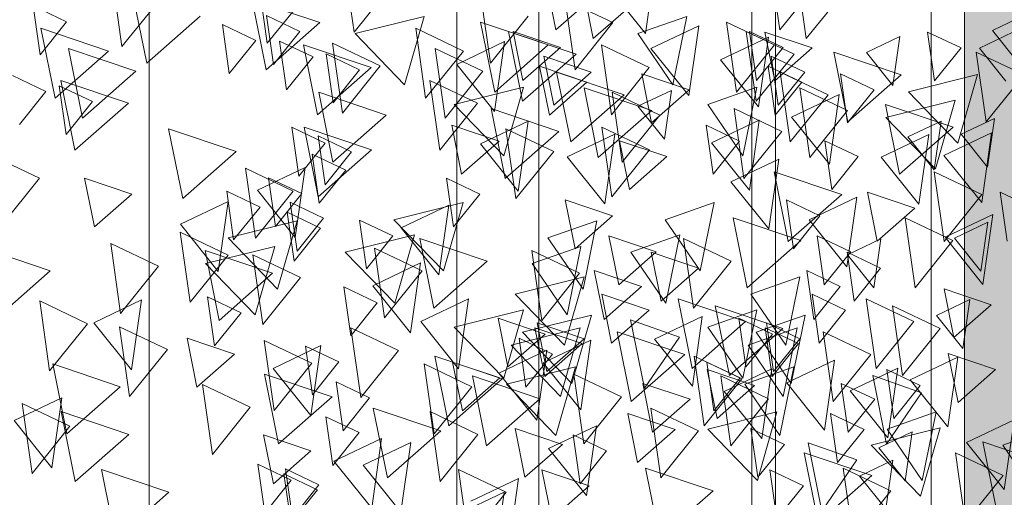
# Model space of a CAD drawing. Header units: millimetres. Extents: x -54722 to 267911, y -1116 to 19261.
# Tile 10 of 92: x -8936 to -8728, y 1603 to 1704. Entities that reach past the tile are written whole.
import ezdxf

# ---------------------------------------------------------------- set-up
doc = ezdxf.new("R2010")
doc.units = ezdxf.units.MM
for name, color, linetype, lineweight in [('A-GLAZ', 151, 'Continuous', 9), ('A-WALL', 113, 'Continuous', 9), ('A-WALL-PATT', 111, 'Continuous', 9), ('L-PLNT', 71, 'Continuous', 9)]:
    doc.layers.add(name, color=color, linetype=linetype, lineweight=lineweight)

# ---------------------------------------------------------------- blocks, each defined once
blk = doc.blocks.new('SBA_PLNT-DTL-GenericTree_02 - ANG-045-V7-Façade Est')
at = {"layer": 'L-PLNT'}
for p, q in [((-8802.63, 1711.08), (-8804.11, 1700.74)), ((-8804.11, 1700.74), (-8809.7, 1707.71)), ((-8730.74, 1701.39), (-8723.67, 1704.76)), ((-8802.94, 1697.56), (-8792.84, 1702.37)), ((-8792.84, 1702.37), (-8794.94, 1687.6)), ((-8733.47, 1697.62), (-8726.4, 1700.99)), ((-8725.15, 1694.42), (-8730.74, 1701.39)), ((-8843.98, 1694.21), (-8833.89, 1699.02)), ((-8833.89, 1699.02), (-8835.99, 1684.25)), ((-8788.21, 1695.17), (-8778.11, 1699.98)), ((-8778.11, 1699.98), (-8780.22, 1685.21)), ((-8757.37, 1696.71), (-8750.31, 1700.07)), ((-8750.31, 1700.07), (-8751.78, 1689.73)), ((-8794.94, 1687.6), (-8802.94, 1697.56)), ((-8751.78, 1689.73), (-8757.37, 1696.71)), ((-8727.88, 1690.65), (-8733.47, 1697.62)), ((-8835.99, 1684.25), (-8843.98, 1694.21)), ((-8780.22, 1685.21), (-8788.21, 1695.17)), ((-8805.67, 1685.33), (-8798.6, 1688.69)), ((-8798.6, 1688.69), (-8800.08, 1678.35)), ((-8773.21, 1683.03), (-8763.11, 1687.83)), ((-8763.11, 1687.83), (-8765.22, 1673.07)), ((-8800.08, 1678.35), (-8805.67, 1685.33)), ((-8838.97, 1677.37), (-8828.88, 1682.18)), ((-8828.88, 1682.18), (-8830.98, 1667.41)), ((-8790.11, 1677.57), (-8780.02, 1682.38)), ((-8780.02, 1682.38), (-8782.12, 1667.61)), ((-8765.22, 1673.07), (-8773.21, 1683.03)), ((-8748.65, 1678.85), (-8741.58, 1682.21)), ((-8741.58, 1682.21), (-8743.06, 1671.87)), ((-8737.35, 1679.41), (-8730.28, 1682.77)), ((-8737.35, 1679.41), (-8730.28, 1682.77)), ((-8730.28, 1682.77), (-8731.76, 1672.43)), ((-8730.28, 1682.77), (-8731.76, 1672.43)), ((-8741.02, 1674.92), (-8730.92, 1679.72)), ((-8730.92, 1679.72), (-8733.02, 1664.95)), ((-8820.64, 1674.64), (-8810.55, 1679.45)), ((-8810.55, 1679.45), (-8812.65, 1664.68)), ((-8782.12, 1667.61), (-8790.11, 1677.57)), ((-8754.28, 1674.6), (-8744.19, 1679.4)), ((-8743.06, 1671.87), (-8748.65, 1678.85)), ((-8744.19, 1679.4), (-8746.29, 1664.63)), ((-8731.76, 1672.43), (-8737.35, 1679.41)), ((-8830.98, 1667.41), (-8838.97, 1677.37)), ((-8812.65, 1664.68), (-8820.64, 1674.64)), ((-8786.01, 1669.36), (-8775.91, 1674.16)), ((-8775.91, 1674.16), (-8778.02, 1659.39)), ((-8746.29, 1664.63), (-8754.28, 1674.6)), ((-8733.02, 1664.95), (-8741.02, 1674.92)), ((-8886.11, 1667.56), (-8876.02, 1672.36)), ((-8876.02, 1672.36), (-8878.12, 1657.59)), ((-8778.02, 1659.39), (-8786.01, 1669.36)), ((-8878.12, 1657.59), (-8886.11, 1667.56)), ((-8902.37, 1660.37), (-8892.27, 1665.17)), ((-8892.27, 1665.17), (-8894.38, 1650.4)), ((-8769.51, 1661.32), (-8759.42, 1666.13)), ((-8759.42, 1666.13), (-8761.52, 1651.36)), ((-8855.72, 1659.61), (-8845.63, 1664.42)), ((-8845.63, 1664.42), (-8847.73, 1649.65)), ((-8761.52, 1651.36), (-8769.51, 1661.32)), ((-8740.74, 1657.61), (-8730.65, 1662.42)), ((-8730.65, 1662.42), (-8732.75, 1647.65)), ((-8894.38, 1650.4), (-8902.37, 1660.37)), ((-8847.73, 1649.65), (-8855.72, 1659.61)), ((-8738.79, 1657.46), (-8731.72, 1660.82)), ((-8731.72, 1660.82), (-8733.19, 1650.48)), ((-8761.39, 1653.93), (-8754.32, 1657.29)), ((-8754.32, 1657.29), (-8755.79, 1646.95)), ((-8732.75, 1647.65), (-8740.74, 1657.61)), ((-8733.19, 1650.48), (-8738.79, 1657.46)), ((-8755.79, 1646.95), (-8761.39, 1653.93)), ((-8861.72, 1647.37), (-8851.62, 1652.18)), ((-8851.62, 1652.18), (-8853.73, 1637.41)), ((-8853.73, 1637.41), (-8861.72, 1647.37)), ((-8920.7, 1639.55), (-8910.61, 1644.36)), ((-8910.61, 1644.36), (-8912.71, 1629.59)), ((-8851.57, 1639.77), (-8841.48, 1644.58)), ((-8841.48, 1644.58), (-8843.58, 1629.81)), ((-8742.58, 1641.07), (-8735.51, 1644.44)), ((-8735.51, 1644.44), (-8736.99, 1634.1)), ((-8804.31, 1625.68), (-8807.25, 1640.16)), ((-8807.25, 1640.16), (-8796.91, 1636.52)), ((-8802.17, 1636.07), (-8792.07, 1640.87)), ((-8792.07, 1640.87), (-8794.17, 1626.11)), ((-8736.99, 1634.1), (-8742.58, 1641.07)), ((-8912.71, 1629.59), (-8920.7, 1639.55)), ((-8843.58, 1629.81), (-8851.57, 1639.77)), ((-8825.72, 1631.05), (-8815.62, 1635.86)), ((-8815.62, 1635.86), (-8817.72, 1621.09)), ((-8796.91, 1636.52), (-8804.31, 1625.68)), ((-8794.17, 1626.11), (-8802.17, 1636.07)), ((-8882.79, 1629.88), (-8872.7, 1634.69)), ((-8872.7, 1634.69), (-8874.8, 1619.92)), ((-8835.07, 1628.89), (-8824.97, 1633.7)), ((-8824.97, 1633.7), (-8827.08, 1618.93)), ((-8748.14, 1627.44), (-8738.05, 1632.25)), ((-8738.05, 1632.25), (-8740.15, 1617.48)), ((-8874.8, 1619.92), (-8882.79, 1629.88)), ((-8817.72, 1621.09), (-8825.72, 1631.05)), ((-8787.48, 1624.98), (-8777.38, 1629.78)), ((-8777.38, 1629.78), (-8779.49, 1615.01)), ((-8774.23, 1626.8), (-8764.13, 1631.61)), ((-8764.13, 1631.61), (-8766.24, 1616.84)), ((-8760.85, 1625.14), (-8750.76, 1629.95)), ((-8750.76, 1629.95), (-8752.86, 1615.18)), ((-8827.08, 1618.93), (-8835.07, 1628.89)), ((-8753.12, 1613.88), (-8756.06, 1628.36)), ((-8756.06, 1628.36), (-8745.72, 1624.72)), ((-8766.24, 1616.84), (-8774.23, 1626.8)), ((-8740.15, 1617.48), (-8748.14, 1627.44)), ((-8937.54, 1618.82), (-8927.45, 1623.63)), ((-8927.45, 1623.63), (-8929.55, 1608.86)), ((-8779.49, 1615.01), (-8787.48, 1624.98)), ((-8752.86, 1615.18), (-8760.85, 1625.14)), ((-8745.72, 1624.72), (-8753.12, 1613.88)), ((-8929.55, 1608.86), (-8937.54, 1618.82)), ((-8824.55, 1612.92), (-8814.45, 1617.73)), ((-8814.45, 1617.73), (-8816.55, 1602.96)), ((-8736.23, 1614.21), (-8726.14, 1619.01)), ((-8726.14, 1619.01), (-8728.24, 1604.24)), ((-8869.95, 1610.26), (-8859.85, 1615.07)), ((-8859.85, 1615.07), (-8861.96, 1600.3)), ((-8754.76, 1613.1), (-8747.69, 1616.46)), ((-8747.69, 1616.46), (-8749.16, 1606.12)), ((-8863.79, 1609.4), (-8853.7, 1614.21)), ((-8853.7, 1614.21), (-8855.8, 1599.44)), ((-8766.79, 1599.67), (-8769.73, 1614.15)), ((-8769.73, 1614.15), (-8759.39, 1610.51)), ((-8749.16, 1606.12), (-8754.76, 1613.1)), ((-8728.24, 1604.24), (-8736.23, 1614.21)), ((-8816.55, 1602.96), (-8824.55, 1612.92)), ((-8861.96, 1600.3), (-8869.95, 1610.26)), ((-8855.8, 1599.44), (-8863.79, 1609.4)), ((-8759.39, 1610.51), (-8766.79, 1599.67)), ((-8758.85, 1607.11), (-8751.78, 1610.47)), ((-8751.78, 1610.47), (-8753.26, 1600.14)), ((-8753.26, 1600.14), (-8758.85, 1607.11)), ((-8841.03, 1601.8), (-8830.93, 1606.61)), ((-8830.93, 1606.61), (-8833.03, 1591.84)), ((-8844.02, 1598.86), (-8833.92, 1603.67)), ((-8833.92, 1603.67), (-8836.02, 1588.9))]:
    blk.add_line(p, q, dxfattribs=at)
blk = doc.blocks.new('SBA_PLNT-DTL-GenericTree_02 - ANG-135-V8-Façade Est')
at = {"layer": 'L-PLNT'}
for p, q in [((-8867.77, 1715.78), (-8865.67, 1701.01)), ((-8916.85, 1712.76), (-8914.75, 1697.99)), ((-8865.67, 1701.01), (-8857.68, 1710.98)), ((-8777.15, 1711.83), (-8775.67, 1701.49)), ((-8885.49, 1709), (-8884.02, 1698.66)), ((-8838.96, 1709.22), (-8836.85, 1694.45)), ((-8771.57, 1709.99), (-8770.09, 1699.65)), ((-8771.57, 1709.99), (-8770.09, 1699.65)), ((-8914.75, 1697.99), (-8906.75, 1707.95)), ((-8810.99, 1703.03), (-8821.09, 1707.84)), ((-8821.09, 1707.84), (-8818.98, 1693.07)), ((-8775.67, 1701.49), (-8770.08, 1708.46)), ((-8770.09, 1699.65), (-8764.5, 1706.62)), ((-8770.09, 1699.65), (-8764.5, 1706.62)), ((-8926.44, 1703.22), (-8933.51, 1706.58)), ((-8933.51, 1706.58), (-8932.04, 1696.24)), ((-8884.02, 1698.66), (-8878.43, 1705.63)), ((-8932.04, 1696.24), (-8926.44, 1703.22)), ((-8886.45, 1699.26), (-8893.52, 1702.62)), ((-8893.52, 1702.62), (-8892.05, 1692.28)), ((-8877.13, 1701.15), (-8884.2, 1704.51)), ((-8884.2, 1704.51), (-8882.73, 1694.17)), ((-8836.85, 1694.45), (-8828.86, 1704.41)), ((-8818.98, 1693.07), (-8810.99, 1703.03)), ((-8795.36, 1704.35), (-8805.7, 1700.71)), ((-8798.3, 1689.87), (-8795.36, 1704.35)), ((-8776.84, 1698.31), (-8786.94, 1703.12)), ((-8786.94, 1703.12), (-8784.84, 1688.35)), ((-8882.73, 1694.17), (-8877.13, 1701.15)), ((-8842.56, 1697.03), (-8852.65, 1701.83)), ((-8852.65, 1701.83), (-8850.55, 1687.06)), ((-8805.7, 1700.71), (-8798.3, 1689.87)), ((-8772.68, 1696.36), (-8782.78, 1701.16)), ((-8782.78, 1701.16), (-8780.67, 1686.39)), ((-8775.01, 1697.77), (-8782.08, 1701.13)), ((-8782.08, 1701.13), (-8780.61, 1690.79)), ((-8737.37, 1697.68), (-8744.44, 1701.05)), ((-8744.44, 1701.05), (-8742.97, 1690.71)), ((-8892.05, 1692.28), (-8886.45, 1699.26)), ((-8874.35, 1695.77), (-8881.42, 1699.14)), ((-8881.42, 1699.14), (-8879.94, 1688.8)), ((-8860.14, 1693.86), (-8870.24, 1698.66)), ((-8870.24, 1698.66), (-8868.13, 1683.89)), ((-8803.31, 1693.51), (-8813.41, 1698.32)), ((-8813.41, 1698.32), (-8811.3, 1683.55)), ((-8784.84, 1688.35), (-8776.84, 1698.31)), ((-8864.53, 1693.07), (-8871.6, 1696.44)), ((-8871.6, 1696.44), (-8870.12, 1686.1)), ((-8850.55, 1687.06), (-8842.56, 1697.03)), ((-8838.45, 1692.77), (-8848.55, 1697.57)), ((-8848.55, 1697.57), (-8846.45, 1682.81)), ((-8780.67, 1686.39), (-8772.68, 1696.36)), ((-8780.61, 1690.79), (-8775.01, 1697.77)), ((-8742.97, 1690.71), (-8737.37, 1697.68)), ((-8724.07, 1692), (-8734.16, 1696.81)), ((-8734.16, 1696.81), (-8732.06, 1682.04)), ((-8879.94, 1688.8), (-8874.35, 1695.77)), ((-8770.43, 1692.56), (-8777.5, 1695.93)), ((-8777.5, 1695.93), (-8776.02, 1685.59)), ((-8870.12, 1686.1), (-8864.53, 1693.07)), ((-8868.13, 1683.89), (-8860.14, 1693.86)), ((-8846.45, 1682.81), (-8838.45, 1692.77)), ((-8811.3, 1683.55), (-8803.31, 1693.51)), ((-8771.05, 1690.46), (-8778.12, 1693.82)), ((-8778.12, 1693.82), (-8776.65, 1683.48)), ((-8776.02, 1685.59), (-8770.43, 1692.56)), ((-8765.48, 1687.78), (-8775.58, 1692.59)), ((-8775.58, 1692.59), (-8773.48, 1677.82)), ((-8755.78, 1688.81), (-8762.85, 1692.17)), ((-8762.85, 1692.17), (-8761.37, 1681.83)), ((-8930.83, 1688.48), (-8937.9, 1691.84)), ((-8839.59, 1686.01), (-8849.69, 1690.81)), ((-8849.69, 1690.81), (-8847.58, 1676.05)), ((-8776.65, 1683.48), (-8771.05, 1690.46)), ((-8732.06, 1682.04), (-8724.07, 1692)), ((-8936.42, 1681.5), (-8930.83, 1688.48)), ((-8920.96, 1686.32), (-8928.02, 1689.69)), ((-8928.02, 1689.69), (-8926.55, 1679.35)), ((-8801.04, 1683.48), (-8811.13, 1688.29)), ((-8811.13, 1688.29), (-8809.03, 1673.52)), ((-8780.55, 1689.35), (-8790.89, 1685.71)), ((-8783.49, 1674.87), (-8780.55, 1689.35)), ((-8761.35, 1684.44), (-8771.45, 1689.25)), ((-8771.45, 1689.25), (-8769.34, 1674.48)), ((-8761.37, 1681.83), (-8755.78, 1688.81)), ((-8926.55, 1679.35), (-8920.96, 1686.32)), ((-8847.58, 1676.05), (-8839.59, 1686.01)), ((-8773.48, 1677.82), (-8765.48, 1687.78)), ((-8790.89, 1685.71), (-8783.49, 1674.87)), ((-8775.27, 1680.03), (-8785.37, 1684.84)), ((-8785.37, 1684.84), (-8783.26, 1670.07)), ((-8769.34, 1674.48), (-8761.35, 1684.44)), ((-8809.03, 1673.52), (-8801.04, 1683.48)), ((-8871.77, 1677.55), (-8878.84, 1680.92)), ((-8878.84, 1680.92), (-8877.37, 1670.58)), ((-8823.48, 1675.77), (-8833.57, 1680.57)), ((-8833.57, 1680.57), (-8831.47, 1665.8)), ((-8803.23, 1676.11), (-8813.32, 1680.92)), ((-8813.32, 1680.92), (-8811.22, 1666.15)), ((-8784.19, 1677.97), (-8791.26, 1681.34)), ((-8791.26, 1681.34), (-8789.78, 1671)), ((-8783.26, 1670.07), (-8775.27, 1680.03)), ((-8877.37, 1670.58), (-8871.77, 1677.55)), ((-8866.19, 1675.71), (-8873.26, 1679.08)), ((-8873.26, 1679.08), (-8871.79, 1668.74)), ((-8866.19, 1675.71), (-8873.26, 1679.08)), ((-8873.26, 1679.08), (-8871.79, 1668.74)), ((-8789.78, 1671), (-8784.19, 1677.97)), ((-8759.1, 1674.68), (-8766.17, 1678.04)), ((-8766.17, 1678.04), (-8764.7, 1667.7)), ((-8871.79, 1668.74), (-8866.19, 1675.71)), ((-8871.79, 1668.74), (-8866.19, 1675.71)), ((-8831.47, 1665.8), (-8823.48, 1675.77)), ((-8811.22, 1666.15), (-8803.23, 1676.11)), ((-8932.15, 1670.13), (-8942.24, 1674.94)), ((-8867.45, 1671.85), (-8874.52, 1675.21)), ((-8874.52, 1675.21), (-8873.05, 1664.87)), ((-8764.7, 1667.7), (-8759.1, 1674.68)), ((-8878.54, 1667.4), (-8888.63, 1672.21)), ((-8888.63, 1672.21), (-8886.53, 1657.44)), ((-8873.05, 1664.87), (-8867.45, 1671.85)), ((-8732.97, 1666.68), (-8743.07, 1671.49)), ((-8743.07, 1671.49), (-8740.96, 1656.72)), ((-8940.14, 1660.17), (-8932.15, 1670.13)), ((-8876.7, 1666.86), (-8883.77, 1670.22)), ((-8883.77, 1670.22), (-8882.3, 1659.88)), ((-8839.07, 1666.77), (-8846.13, 1670.14)), ((-8846.13, 1670.14), (-8844.66, 1659.8)), ((-8885.54, 1664.02), (-8892.61, 1667.39)), ((-8892.61, 1667.39), (-8891.14, 1657.05)), ((-8886.53, 1657.44), (-8878.54, 1667.4)), ((-8722.05, 1663.79), (-8729.12, 1667.15)), ((-8729.12, 1667.15), (-8727.64, 1656.81)), ((-8882.3, 1659.88), (-8876.7, 1666.86)), ((-8872.12, 1661.65), (-8879.19, 1665.02)), ((-8879.19, 1665.02), (-8877.72, 1654.68)), ((-8844.66, 1659.8), (-8839.07, 1666.77)), ((-8767.21, 1662.15), (-8774.28, 1665.51)), ((-8774.28, 1665.51), (-8772.8, 1655.17)), ((-8740.96, 1656.72), (-8732.97, 1666.68)), ((-8891.14, 1657.05), (-8885.54, 1664.02)), ((-8789.56, 1664.97), (-8799.89, 1661.32)), ((-8792.49, 1650.49), (-8789.56, 1664.97)), ((-8872.75, 1659.55), (-8879.81, 1662.91)), ((-8879.81, 1662.91), (-8878.34, 1652.57)), ((-8877.72, 1654.68), (-8872.12, 1661.65)), ((-8857.47, 1657.9), (-8864.54, 1661.26)), ((-8864.54, 1661.26), (-8863.07, 1650.92)), ((-8814.35, 1661.13), (-8824.69, 1657.48)), ((-8817.29, 1646.65), (-8814.35, 1661.13)), ((-8799.89, 1661.32), (-8792.49, 1650.49)), ((-8772.8, 1655.17), (-8767.21, 1662.15)), ((-8739.1, 1656.92), (-8749.19, 1661.72)), ((-8749.19, 1661.72), (-8747.09, 1646.95)), ((-8878.34, 1652.57), (-8872.75, 1659.55)), ((-8892.31, 1653.87), (-8902.41, 1658.68)), ((-8902.41, 1658.68), (-8900.3, 1643.91)), ((-8863.07, 1650.92), (-8857.47, 1657.9)), ((-8824.69, 1657.48), (-8817.29, 1646.65)), ((-8796.84, 1658.15), (-8807.18, 1654.5)), ((-8799.78, 1643.67), (-8796.84, 1658.15)), ((-8785.94, 1652.56), (-8796.04, 1657.37)), ((-8796.04, 1657.37), (-8793.93, 1642.6)), ((-8760.71, 1654.56), (-8767.77, 1657.93)), ((-8767.77, 1657.93), (-8766.3, 1647.59)), ((-8747.09, 1646.95), (-8739.1, 1656.92)), ((-8907.04, 1651.48), (-8917.13, 1656.29)), ((-8917.13, 1656.29), (-8915.03, 1641.52)), ((-8851.26, 1650.52), (-8861.36, 1655.33)), ((-8861.36, 1655.33), (-8859.25, 1640.56)), ((-8818.02, 1650), (-8828.12, 1654.8)), ((-8828.12, 1654.8), (-8826.01, 1640.03)), ((-8817.72, 1655.7), (-8828.05, 1652.05)), ((-8820.65, 1641.21), (-8817.72, 1655.7)), ((-8900.3, 1643.91), (-8892.31, 1653.87)), ((-8876.97, 1649.12), (-8887.06, 1653.93)), ((-8887.06, 1653.93), (-8884.96, 1639.16)), ((-8807.18, 1654.5), (-8799.78, 1643.67)), ((-8793.93, 1642.6), (-8785.94, 1652.56)), ((-8766.3, 1647.59), (-8760.71, 1654.56)), ((-8754.38, 1651.1), (-8761.45, 1654.47)), ((-8761.45, 1654.47), (-8759.98, 1644.13)), ((-8915.03, 1641.52), (-8907.04, 1651.48)), ((-8859.25, 1640.56), (-8851.26, 1650.52)), ((-8828.05, 1652.05), (-8820.65, 1641.21)), ((-8762.9, 1647.19), (-8769.97, 1650.56)), ((-8769.97, 1650.56), (-8768.49, 1640.22)), ((-8759.98, 1644.13), (-8754.38, 1651.1)), ((-8884.96, 1639.16), (-8876.97, 1649.12)), ((-8826.01, 1640.03), (-8818.02, 1650)), ((-8771.46, 1649.25), (-8781.8, 1645.6)), ((-8774.4, 1634.77), (-8771.46, 1649.25)), ((-8860.8, 1643.77), (-8867.87, 1647.13)), ((-8867.87, 1647.13), (-8866.39, 1636.79)), ((-8768.49, 1640.22), (-8762.9, 1647.19)), ((-8889.57, 1641.64), (-8896.64, 1645)), ((-8896.64, 1645), (-8895.17, 1634.66)), ((-8781.8, 1645.6), (-8774.4, 1634.77)), ((-8761.77, 1642.18), (-8768.84, 1645.55)), ((-8768.84, 1645.55), (-8767.37, 1635.21)), ((-8747.34, 1639.81), (-8757.44, 1644.62)), ((-8757.44, 1644.62), (-8755.33, 1629.85)), ((-8922.03, 1639.34), (-8932.13, 1644.14)), ((-8932.13, 1644.14), (-8930.03, 1629.37)), ((-8866.39, 1636.79), (-8860.8, 1643.77)), ((-8780.54, 1642.26), (-8790.88, 1638.62)), ((-8783.48, 1627.78), (-8780.54, 1642.26)), ((-8767.37, 1635.21), (-8761.77, 1642.18)), ((-8741.77, 1638.32), (-8751.86, 1643.12)), ((-8751.86, 1643.12), (-8749.76, 1628.36)), ((-8895.17, 1634.66), (-8889.57, 1641.64)), ((-8777.27, 1637.15), (-8784.34, 1640.52)), ((-8784.34, 1640.52), (-8782.86, 1630.18)), ((-8770.36, 1641.16), (-8780.7, 1637.52)), ((-8773.3, 1626.68), (-8770.36, 1641.16)), ((-8930.03, 1629.37), (-8922.03, 1639.34)), ((-8905.13, 1633.88), (-8915.23, 1638.68)), ((-8915.23, 1638.68), (-8913.12, 1623.92)), ((-8856.27, 1633.68), (-8866.37, 1638.48)), ((-8866.37, 1638.48), (-8864.26, 1623.72)), ((-8790.88, 1638.62), (-8783.48, 1627.78)), ((-8772.04, 1638.44), (-8782.38, 1634.8)), ((-8771.75, 1635.11), (-8778.81, 1638.47)), ((-8778.81, 1638.47), (-8777.34, 1628.14)), ((-8771.43, 1636.16), (-8778.5, 1639.53)), ((-8778.5, 1639.53), (-8777.03, 1629.19)), ((-8774.98, 1623.96), (-8772.04, 1638.44)), ((-8755.33, 1629.85), (-8747.34, 1639.81)), ((-8749.76, 1628.36), (-8741.77, 1638.32)), ((-8823.74, 1632.88), (-8830.81, 1636.24)), ((-8830.81, 1636.24), (-8829.34, 1625.91)), ((-8782.86, 1630.18), (-8777.27, 1637.15)), ((-8780.7, 1637.52), (-8773.3, 1626.68)), ((-8777.03, 1629.19), (-8771.43, 1636.16)), ((-8756.43, 1632.83), (-8766.52, 1637.63)), ((-8766.52, 1637.63), (-8764.42, 1622.86)), ((-8913.12, 1623.92), (-8905.13, 1633.88)), ((-8874.6, 1630.95), (-8884.7, 1635.76)), ((-8884.7, 1635.76), (-8882.59, 1620.99)), ((-8868.9, 1631.24), (-8875.97, 1634.6)), ((-8875.97, 1634.6), (-8874.5, 1624.27)), ((-8782.38, 1634.8), (-8774.98, 1623.96)), ((-8777.34, 1628.14), (-8771.75, 1635.11)), ((-8864.26, 1623.72), (-8856.27, 1633.68)), ((-8829.34, 1625.91), (-8823.74, 1632.88)), ((-8783.7, 1627.69), (-8793.8, 1632.49)), ((-8793.8, 1632.49), (-8791.69, 1617.72)), ((-8764.42, 1622.86), (-8756.43, 1632.83)), ((-8882.59, 1620.99), (-8874.6, 1630.95)), ((-8874.5, 1624.27), (-8868.9, 1631.24)), ((-8840.79, 1626.01), (-8850.89, 1630.81)), ((-8850.89, 1630.81), (-8848.78, 1616.04)), ((-8784.07, 1627.87), (-8791.13, 1631.23)), ((-8791.13, 1631.23), (-8789.66, 1620.89)), ((-8772.75, 1630.19), (-8783.08, 1626.54)), ((-8775.68, 1615.71), (-8772.75, 1630.19)), ((-8745.99, 1626.29), (-8753.06, 1629.65)), ((-8753.06, 1629.65), (-8751.59, 1619.31)), ((-8809.13, 1623.86), (-8819.23, 1628.67)), ((-8819.23, 1628.67), (-8817.12, 1613.9)), ((-8791.69, 1617.72), (-8783.7, 1627.69)), ((-8789.66, 1620.89), (-8784.07, 1627.87)), ((-8778.08, 1623.46), (-8788.18, 1628.27)), ((-8788.18, 1628.27), (-8786.07, 1613.5)), ((-8887.63, 1621.65), (-8897.73, 1626.46)), ((-8897.73, 1626.46), (-8895.62, 1611.69)), ((-8862.4, 1623.65), (-8869.47, 1627.02)), ((-8869.47, 1627.02), (-8867.99, 1616.68)), ((-8848.78, 1616.04), (-8840.79, 1626.01)), ((-8783.08, 1626.54), (-8775.68, 1615.71)), ((-8755.63, 1623.34), (-8762.7, 1626.71)), ((-8762.7, 1626.71), (-8761.22, 1616.37)), ((-8751.59, 1619.31), (-8745.99, 1626.29)), ((-8867.99, 1616.68), (-8862.4, 1623.65)), ((-8817.12, 1613.9), (-8809.13, 1623.86)), ((-8786.07, 1613.5), (-8778.08, 1623.46)), ((-8925.73, 1617.63), (-8935.83, 1622.44)), ((-8935.83, 1622.44), (-8933.72, 1607.67)), ((-8895.62, 1611.69), (-8887.63, 1621.65)), ((-8792.88, 1616.67), (-8802.97, 1621.48)), ((-8802.97, 1621.48), (-8800.87, 1606.71)), ((-8761.22, 1616.37), (-8755.63, 1623.34)), ((-8864.59, 1616.28), (-8871.66, 1619.65)), ((-8871.66, 1619.65), (-8870.19, 1609.31)), ((-8839.52, 1615.92), (-8849.62, 1620.73)), ((-8849.62, 1620.73), (-8847.51, 1605.96)), ((-8757.88, 1616.95), (-8764.95, 1620.31)), ((-8764.95, 1620.31), (-8763.47, 1609.97)), ((-8742.64, 1620.66), (-8752.98, 1617.01)), ((-8745.58, 1606.17), (-8742.64, 1620.66)), ((-8933.72, 1607.67), (-8925.73, 1617.63)), ((-8774.71, 1613.8), (-8781.78, 1617.17)), ((-8781.78, 1617.17), (-8780.31, 1606.83)), ((-8718.24, 1617.3), (-8728.58, 1613.65)), ((-8870.19, 1609.31), (-8864.59, 1616.28)), ((-8847.51, 1605.96), (-8839.52, 1615.92)), ((-8812.3, 1612.44), (-8819.37, 1615.81)), ((-8819.37, 1615.81), (-8817.9, 1605.47)), ((-8800.87, 1606.71), (-8792.88, 1616.67)), ((-8763.47, 1609.97), (-8757.88, 1616.95)), ((-8752.98, 1617.01), (-8745.58, 1606.17)), ((-8780.31, 1606.83), (-8774.71, 1613.8)), ((-8728.58, 1613.65), (-8721.18, 1602.81)), ((-8817.9, 1605.47), (-8812.3, 1612.44)), ((-8728.47, 1607.23), (-8738.57, 1612.03)), ((-8738.57, 1612.03), (-8736.46, 1597.27)), ((-8878.96, 1606.25), (-8886.03, 1609.61)), ((-8886.03, 1609.61), (-8884.56, 1599.27)), ((-8752.21, 1604), (-8762.3, 1608.8)), ((-8762.3, 1608.8), (-8760.2, 1594.03)), ((-8873.44, 1604.2), (-8880.51, 1607.56)), ((-8880.51, 1607.56), (-8879.03, 1597.23)), ((-8873.13, 1605.25), (-8880.19, 1608.62)), ((-8880.19, 1608.62), (-8878.72, 1598.28)), ((-8833.53, 1603.68), (-8843.62, 1608.49)), ((-8843.62, 1608.49), (-8841.52, 1593.72)), ((-8770.7, 1605.05), (-8777.77, 1608.41)), ((-8777.77, 1608.41), (-8776.3, 1598.08)), ((-8736.46, 1597.27), (-8728.47, 1607.23)), ((-8884.56, 1599.27), (-8878.96, 1606.25)), ((-8878.72, 1598.28), (-8873.13, 1605.25)), ((-8776.3, 1598.08), (-8770.7, 1605.05)), ((-8879.03, 1597.23), (-8873.44, 1604.2)), ((-8841.52, 1593.72), (-8833.53, 1603.68)), ((-8760.2, 1594.03), (-8752.21, 1604))]:
    blk.add_line(p, q, dxfattribs=at)
blk = doc.blocks.new('SBA_PLNT-DTL-GenericTree_02 - ANG-090-V9-Façade Est')
at = {"layer": 'L-PLNT'}
for p, q in [((-8825.08, 1711.83), (-8823, 1701.49)), ((-8912.5, 1709.22), (-8909.52, 1694.45)), ((-8817.19, 1709.99), (-8815.11, 1699.65)), ((-8817.19, 1709.99), (-8815.11, 1699.65)), ((-8872.95, 1703.03), (-8887.22, 1707.84)), ((-8887.22, 1707.84), (-8884.25, 1693.07)), ((-8823, 1701.49), (-8815.09, 1708.46)), ((-8815.11, 1699.65), (-8807.2, 1706.62)), ((-8815.11, 1699.65), (-8807.2, 1706.62)), ((-8909.52, 1694.45), (-8898.22, 1704.41)), ((-8884.25, 1693.07), (-8872.95, 1703.03)), ((-8850.85, 1704.35), (-8865.46, 1700.71)), ((-8855, 1689.87), (-8850.85, 1704.35)), ((-8824.66, 1698.31), (-8838.93, 1703.12)), ((-8838.93, 1703.12), (-8835.96, 1688.35)), ((-8917.59, 1697.03), (-8931.87, 1701.83)), ((-8931.87, 1701.83), (-8928.89, 1687.06)), ((-8865.46, 1700.71), (-8855, 1689.87)), ((-8818.77, 1696.36), (-8833.05, 1701.16)), ((-8833.05, 1701.16), (-8830.07, 1686.39)), ((-8822.07, 1697.77), (-8832.06, 1701.13)), ((-8832.06, 1701.13), (-8829.98, 1690.79)), ((-8768.83, 1697.68), (-8778.83, 1701.05)), ((-8778.83, 1701.05), (-8776.75, 1690.71)), ((-8862.09, 1693.51), (-8876.36, 1698.32)), ((-8876.36, 1698.32), (-8873.39, 1683.55)), ((-8835.96, 1688.35), (-8824.66, 1698.31)), ((-8928.89, 1687.06), (-8917.59, 1697.03)), ((-8911.79, 1692.77), (-8926.07, 1697.57)), ((-8926.07, 1697.57), (-8923.09, 1682.81)), ((-8830.07, 1686.39), (-8818.77, 1696.36)), ((-8829.98, 1690.79), (-8822.07, 1697.77)), ((-8776.75, 1690.71), (-8768.83, 1697.68)), ((-8750.02, 1692), (-8764.3, 1696.81)), ((-8764.3, 1696.81), (-8761.32, 1682.04)), ((-8815.58, 1692.56), (-8825.58, 1695.93)), ((-8825.58, 1695.93), (-8823.49, 1685.59)), ((-8923.09, 1682.81), (-8911.79, 1692.77)), ((-8873.39, 1683.55), (-8862.09, 1693.51)), ((-8816.47, 1690.46), (-8826.46, 1693.82)), ((-8826.46, 1693.82), (-8824.38, 1683.48)), ((-8823.49, 1685.59), (-8815.58, 1692.56)), ((-8808.59, 1687.78), (-8822.87, 1692.59)), ((-8822.87, 1692.59), (-8819.89, 1677.82)), ((-8794.87, 1688.81), (-8804.86, 1692.17)), ((-8804.86, 1692.17), (-8802.78, 1681.83)), ((-8913.39, 1686.01), (-8927.67, 1690.81)), ((-8927.67, 1690.81), (-8924.69, 1676.05)), ((-8824.38, 1683.48), (-8816.47, 1690.46)), ((-8761.32, 1682.04), (-8750.02, 1692)), ((-8733.88, 1692.04), (-8748.5, 1688.39)), ((-8738.03, 1677.55), (-8733.88, 1692.04)), ((-8858.87, 1683.48), (-8873.15, 1688.29)), ((-8873.15, 1688.29), (-8870.17, 1673.52)), ((-8829.9, 1689.35), (-8844.52, 1685.71)), ((-8834.06, 1674.87), (-8829.9, 1689.35)), ((-8802.75, 1684.44), (-8817.03, 1689.25)), ((-8817.03, 1689.25), (-8814.05, 1674.48)), ((-8802.78, 1681.83), (-8794.87, 1688.81)), ((-8748.5, 1688.39), (-8738.03, 1677.55)), ((-8924.69, 1676.05), (-8913.39, 1686.01)), ((-8819.89, 1677.82), (-8808.59, 1687.78)), ((-8738.64, 1686.6), (-8753.26, 1682.96)), ((-8742.8, 1672.12), (-8738.64, 1686.6)), ((-8844.52, 1685.71), (-8834.06, 1674.87)), ((-8822.43, 1680.03), (-8836.71, 1684.84)), ((-8836.71, 1684.84), (-8833.74, 1670.07)), ((-8814.05, 1674.48), (-8802.75, 1684.44)), ((-8739.07, 1680.91), (-8753.35, 1685.71)), ((-8753.35, 1685.71), (-8750.37, 1670.94)), ((-8870.17, 1673.52), (-8858.87, 1683.48)), ((-8753.26, 1682.96), (-8742.8, 1672.12)), ((-8890.61, 1675.77), (-8904.88, 1680.57)), ((-8904.88, 1680.57), (-8901.91, 1665.8)), ((-8861.97, 1676.11), (-8876.25, 1680.92)), ((-8876.25, 1680.92), (-8873.27, 1666.15)), ((-8835.04, 1677.97), (-8845.04, 1681.34)), ((-8845.04, 1681.34), (-8842.96, 1671)), ((-8833.74, 1670.07), (-8822.43, 1680.03)), ((-8750.37, 1670.94), (-8739.07, 1680.91)), ((-8842.96, 1671), (-8835.04, 1677.97)), ((-8799.57, 1674.68), (-8809.56, 1678.04)), ((-8809.56, 1678.04), (-8807.48, 1667.7)), ((-8901.91, 1665.8), (-8890.61, 1675.77)), ((-8873.27, 1666.15), (-8861.97, 1676.11)), ((-8807.48, 1667.7), (-8799.57, 1674.68)), ((-8762.61, 1666.68), (-8776.89, 1671.49)), ((-8776.89, 1671.49), (-8773.91, 1656.72)), ((-8912.65, 1666.77), (-8922.65, 1670.14)), ((-8922.65, 1670.14), (-8920.56, 1659.8)), ((-8747.17, 1663.79), (-8757.16, 1667.15)), ((-8757.16, 1667.15), (-8755.08, 1656.81)), ((-8920.56, 1659.8), (-8912.65, 1666.77)), ((-8811.03, 1662.15), (-8821.03, 1665.51)), ((-8821.03, 1665.51), (-8818.94, 1655.17)), ((-8773.91, 1656.72), (-8762.61, 1666.68)), ((-8842.64, 1664.97), (-8857.25, 1661.32)), ((-8846.79, 1650.49), (-8842.64, 1664.97)), ((-8755.08, 1656.81), (-8747.17, 1663.79)), ((-8877.7, 1661.13), (-8892.32, 1657.48)), ((-8881.85, 1646.65), (-8877.7, 1661.13)), ((-8857.25, 1661.32), (-8846.79, 1650.49)), ((-8818.94, 1655.17), (-8811.03, 1662.15)), ((-8771.27, 1656.92), (-8785.55, 1661.72)), ((-8785.55, 1661.72), (-8782.58, 1646.95)), ((-8892.32, 1657.48), (-8881.85, 1646.65)), ((-8852.94, 1658.15), (-8867.56, 1654.5)), ((-8857.09, 1643.67), (-8852.94, 1658.15)), ((-8837.52, 1652.56), (-8851.8, 1657.37)), ((-8851.8, 1657.37), (-8848.82, 1642.6)), ((-8801.83, 1654.56), (-8811.83, 1657.93)), ((-8811.83, 1657.93), (-8809.75, 1647.59)), ((-8782.58, 1646.95), (-8771.27, 1656.92)), ((-8929.9, 1650.52), (-8944.18, 1655.33)), ((-8882.89, 1650), (-8897.17, 1654.8)), ((-8897.17, 1654.8), (-8894.19, 1640.03)), ((-8882.46, 1655.7), (-8897.08, 1652.05)), ((-8886.61, 1641.21), (-8882.46, 1655.7)), ((-8867.56, 1654.5), (-8857.09, 1643.67)), ((-8848.82, 1642.6), (-8837.52, 1652.56)), ((-8809.75, 1647.59), (-8801.83, 1654.56)), ((-8792.89, 1651.1), (-8802.89, 1654.47)), ((-8802.89, 1654.47), (-8800.8, 1644.13)), ((-8941.2, 1640.56), (-8929.9, 1650.52)), ((-8897.08, 1652.05), (-8886.61, 1641.21)), ((-8804.93, 1647.19), (-8814.93, 1650.56)), ((-8814.93, 1650.56), (-8812.85, 1640.22)), ((-8800.8, 1644.13), (-8792.89, 1651.1)), ((-8894.19, 1640.03), (-8882.89, 1650)), ((-8817.04, 1649.25), (-8831.66, 1645.6)), ((-8821.19, 1634.77), (-8817.04, 1649.25)), ((-8812.85, 1640.22), (-8804.93, 1647.19)), ((-8730.99, 1643.35), (-8740.98, 1646.72)), ((-8740.98, 1646.72), (-8738.9, 1636.38)), ((-8831.66, 1645.6), (-8821.19, 1634.77)), ((-8803.34, 1642.18), (-8813.34, 1645.55)), ((-8813.34, 1645.55), (-8811.26, 1635.21)), ((-8782.93, 1639.81), (-8797.21, 1644.62)), ((-8797.21, 1644.62), (-8794.23, 1629.85)), ((-8829.89, 1642.26), (-8844.51, 1638.62)), ((-8834.04, 1627.78), (-8829.89, 1642.26)), ((-8811.26, 1635.21), (-8803.34, 1642.18)), ((-8775.05, 1638.32), (-8789.33, 1643.12)), ((-8789.33, 1643.12), (-8786.35, 1628.36)), ((-8738.9, 1636.38), (-8730.99, 1643.35)), ((-8825.26, 1637.15), (-8835.25, 1640.52)), ((-8835.25, 1640.52), (-8833.17, 1630.18)), ((-8815.49, 1641.16), (-8830.11, 1637.52)), ((-8819.64, 1626.68), (-8815.49, 1641.16)), ((-8844.51, 1638.62), (-8834.04, 1627.78)), ((-8817.87, 1638.44), (-8832.49, 1634.8)), ((-8817.45, 1635.11), (-8827.44, 1638.47)), ((-8827.44, 1638.47), (-8825.36, 1628.14)), ((-8817.01, 1636.16), (-8827, 1639.53)), ((-8827, 1639.53), (-8824.92, 1629.19)), ((-8822.02, 1623.96), (-8817.87, 1638.44)), ((-8794.23, 1629.85), (-8782.93, 1639.81)), ((-8786.35, 1628.36), (-8775.05, 1638.32)), ((-8890.98, 1632.88), (-8900.98, 1636.24)), ((-8900.98, 1636.24), (-8898.89, 1625.91)), ((-8833.17, 1630.18), (-8825.26, 1637.15)), ((-8830.11, 1637.52), (-8819.64, 1626.68)), ((-8824.92, 1629.19), (-8817.01, 1636.16)), ((-8795.78, 1632.83), (-8810.06, 1637.63)), ((-8810.06, 1637.63), (-8807.08, 1622.86)), ((-8832.49, 1634.8), (-8822.02, 1623.96)), ((-8825.36, 1628.14), (-8817.45, 1635.11)), ((-8898.89, 1625.91), (-8890.98, 1632.88)), ((-8834.35, 1627.69), (-8848.63, 1632.49)), ((-8848.63, 1632.49), (-8845.66, 1617.72)), ((-8807.08, 1622.86), (-8795.78, 1632.83)), ((-8730.07, 1629.64), (-8740.07, 1633)), ((-8740.07, 1633), (-8737.98, 1622.66)), ((-8915.09, 1626.01), (-8929.37, 1630.81)), ((-8929.37, 1630.81), (-8926.39, 1616.04)), ((-8834.87, 1627.87), (-8844.86, 1631.23)), ((-8844.86, 1631.23), (-8842.78, 1620.89)), ((-8818.86, 1630.19), (-8833.48, 1626.54)), ((-8823.02, 1615.71), (-8818.86, 1630.19)), ((-8781.03, 1626.29), (-8791.02, 1629.65)), ((-8791.02, 1629.65), (-8788.94, 1619.31)), ((-8737.98, 1622.66), (-8730.07, 1629.64)), ((-8870.32, 1623.86), (-8884.6, 1628.67)), ((-8884.6, 1628.67), (-8881.62, 1613.9)), ((-8845.66, 1617.72), (-8834.35, 1627.69)), ((-8842.78, 1620.89), (-8834.87, 1627.87)), ((-8826.41, 1623.46), (-8840.68, 1628.27)), ((-8840.68, 1628.27), (-8837.71, 1613.5)), ((-8926.39, 1616.04), (-8915.09, 1626.01)), ((-8833.48, 1626.54), (-8823.02, 1615.71)), ((-8794.65, 1623.34), (-8804.65, 1626.71)), ((-8804.65, 1626.71), (-8802.57, 1616.37)), ((-8788.94, 1619.31), (-8781.03, 1626.29)), ((-8881.62, 1613.9), (-8870.32, 1623.86)), ((-8837.71, 1613.5), (-8826.41, 1623.46)), ((-8847.33, 1616.67), (-8861.61, 1621.48)), ((-8861.61, 1621.48), (-8858.63, 1606.71)), ((-8802.57, 1616.37), (-8794.65, 1623.34)), ((-8913.3, 1615.92), (-8927.58, 1620.73)), ((-8927.58, 1620.73), (-8924.6, 1605.96)), ((-8797.83, 1616.95), (-8807.83, 1620.31)), ((-8807.83, 1620.31), (-8805.75, 1609.97)), ((-8776.29, 1620.66), (-8790.91, 1617.01)), ((-8780.44, 1606.17), (-8776.29, 1620.66)), ((-8821.64, 1613.8), (-8831.64, 1617.17)), ((-8831.64, 1617.17), (-8829.56, 1606.83)), ((-8741.78, 1617.3), (-8756.4, 1613.65)), ((-8745.93, 1602.81), (-8741.78, 1617.3)), ((-8924.6, 1605.96), (-8913.3, 1615.92)), ((-8874.8, 1612.44), (-8884.8, 1615.81)), ((-8884.8, 1615.81), (-8882.71, 1605.47)), ((-8858.63, 1606.71), (-8847.33, 1616.67)), ((-8805.75, 1609.97), (-8797.83, 1616.95)), ((-8790.91, 1617.01), (-8780.44, 1606.17)), ((-8829.56, 1606.83), (-8821.64, 1613.8)), ((-8756.4, 1613.65), (-8745.93, 1602.81)), ((-8718.49, 1609.53), (-8732.77, 1614.34)), ((-8732.77, 1614.34), (-8729.79, 1599.57)), ((-8882.71, 1605.47), (-8874.8, 1612.44)), ((-8756.25, 1607.23), (-8770.53, 1612.03)), ((-8770.53, 1612.03), (-8767.55, 1597.27)), ((-8789.81, 1604), (-8804.09, 1608.8)), ((-8804.09, 1608.8), (-8801.12, 1594.03)), ((-8904.82, 1603.68), (-8919.1, 1608.49)), ((-8919.1, 1608.49), (-8916.12, 1593.72)), ((-8815.97, 1605.05), (-8825.97, 1608.41)), ((-8825.97, 1608.41), (-8823.89, 1598.08)), ((-8767.55, 1597.27), (-8756.25, 1607.23)), ((-8823.89, 1598.08), (-8815.97, 1605.05)), ((-8916.12, 1593.72), (-8904.82, 1603.68)), ((-8801.12, 1594.03), (-8789.81, 1604))]:
    blk.add_line(p, q, dxfattribs=at)
blk = doc.blocks.new('Fenêtre type 1 - 280 x 245 cm-1357473-Façade Est')
at = {"layer": 'A-GLAZ'}
h = blk.add_hatch(color=256, dxfattribs=at)
h.paths.add_polyline_path([(-8736.63, 1408.31), (-8136.33, 1408.31), (-8169.25, 1457.76), (-8183.23, 1488.15), (-8197.92, 1527.04), (-8210.01, 1569.74), (-8059.46, 1569.74), (-8059.46, 1956.81), (-8268.32, 1956.81), (-8268.32, 2852.92), (-7068.22, 2852.92), (-7068.22, 1956.81), (-7296.83, 1956.81), (-7296.35, 1569.74), (-6750.01, 1569.74), (-6765.85, 1515.45), (-6786.25, 1466.88), (-6792.67, 1453.97), (-6823.7, 1408.31), (-6499.63, 1408.31), (-6499.63, 3258.44), (-6389.94, 3258.44), (-6389.94, 3628.31), (-8736.63, 3628.31), (-8736.63, 1649.56)])
h.paths.add_polyline_path([(-7342.51, 1569.74), (-7342.51, 1956.81), (-8013.78, 1956.81), (-8012.85, 1569.74), (-7342.66, 1569.74)])
for p, q in [((-8781.63, 1394.25), (-8781.63, 3673.31)), ((-8776.63, 3668.31), (-8776.63, 1394.25)), ((-8743.7, 1401.24), (-8743.7, 3635.38)), ((-8736.63, 3628.31), (-8736.63, 1408.31))]:
    blk.add_line(p, q, dxfattribs=at)

msp = doc.modelspace()

# ---------------------------------------------------------------- hatches: boundary and pattern name
at = {"layer": 'A-WALL-PATT'}
h = msp.add_hatch(dxfattribs=at)
h.set_pattern_fill('FP_1', color=256, style=0, pattern_type=2)
h.set_pattern_definition([(90, (-11244.05, 0), (-100, 6e-15), [])])
h.paths.add_polyline_path([(-8839.95, 1394.25), (-8826.63, 1394.25), (-8826.63, 3673.31), (-8906.63, 3673.31), (-8907.4, 3218.29), (-8908.01, 3217.08), (-8906.76, 3216.06), (-8908.63, 3213.64), (-8906.63, 3213.64), (-8906.21, 3208.4), (-8898.98, 3208.4), (-8898.98, 3143.31), (-8908.98, 3143.31), (-8908.98, 1394.25)])

# ---------------------------------------------------------------- linework, layer by layer
at = {"layer": 'A-WALL'}
for p, q in [((-8826.63, 1394.25), (-8826.63, 3673.31)), ((-8908.98, 3143.31), (-8908.98, 1394.25))]:
    msp.add_line(p, q, dxfattribs=at)

# ---------------------------------------------------------------- block references
at = {"layer": 'A-GLAZ'}
msp.add_blockref('Fenêtre type 1 - 280 x 245 cm-1357473-Façade Est', (0, 0), dxfattribs=at)
at = {"layer": 'L-PLNT'}
for name in ['SBA_PLNT-DTL-GenericTree_02 - ANG-090-V9-Façade Est', 'SBA_PLNT-DTL-GenericTree_02 - ANG-135-V8-Façade Est', 'SBA_PLNT-DTL-GenericTree_02 - ANG-045-V7-Façade Est']:
    msp.add_blockref(name, (0, 0), dxfattribs=at)

doc.saveas('drawing.dxf')
